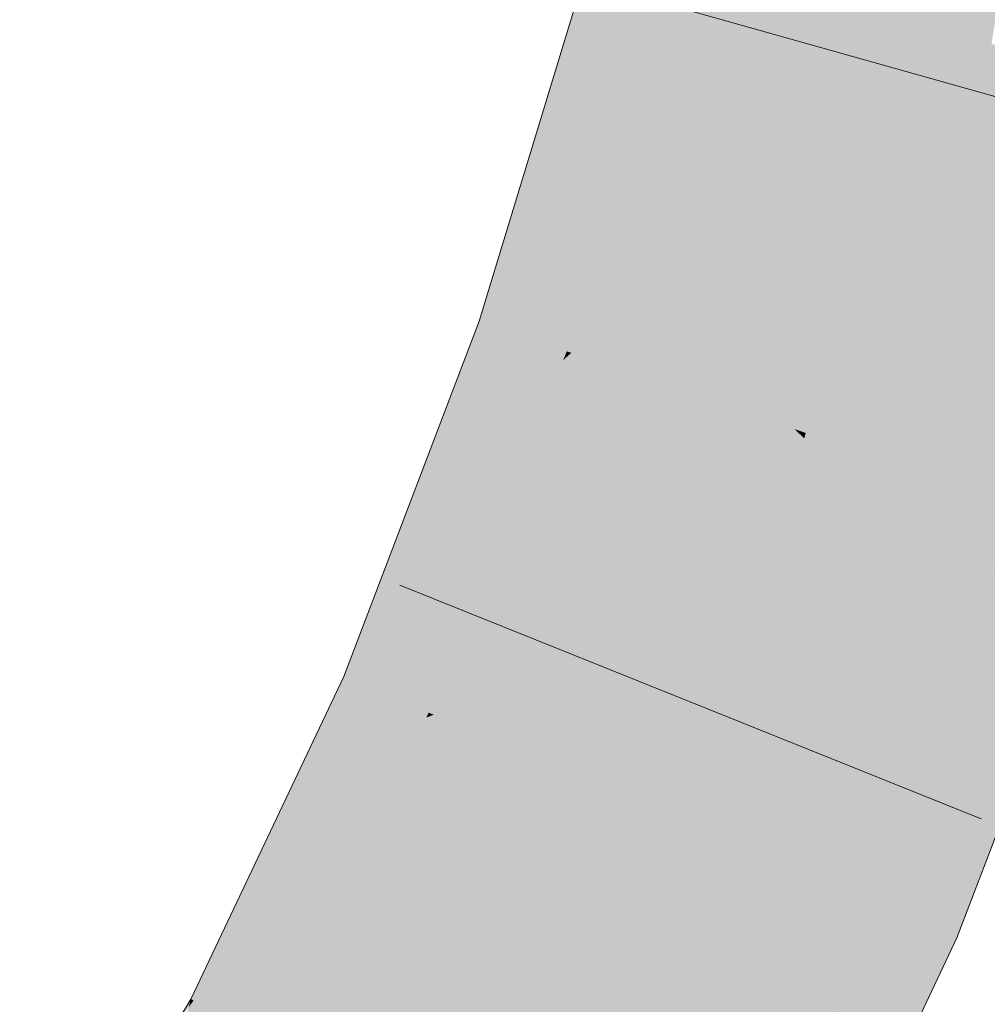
# Model space of a CAD drawing. Extents: x -620 to 300, y 62 to 1112.
# Tile 194 of 236: x 251.088 to 251.451, y 748.856 to 749.225. Entities that reach past the tile are written whole.
import ezdxf

# ---------------------------------------------------------------- set-up
doc = ezdxf.new("R2010")
doc.units = 0
doc.layers.get('0').update_dxf_attribs({"lineweight": 13})
doc.layers.add('E_Leerrohr 25-A06GA2AZ8I', color=7, linetype='Continuous', lineweight=9, true_color=0xff8000)
doc.layers.add('E_Leerrohr 25-Shading', color=7, linetype='Continuous', lineweight=9, true_color=0xff8000)

# ---------------------------------------------------------------- blocks, each defined once
blk = doc.blocks.new('Shading-A06GA1NC8I', base_point=(250.74556, 748.22473))
at = {"layer": 'E_Leerrohr 25-Shading', "color": 30, "true_color": 0xf57b00}
for points in [[(251.34016, 749.24719), (251.42542, 749.22388), (251.3782, 749.40326), (251.46471, 749.38513)], [(251.46471, 749.38513), (251.42542, 749.22388), (251.42989, 749.22266)], [(251.43993, 749.21991), (251.47063, 749.38385), (251.42989, 749.22266), (251.46471, 749.38513)], [(251.453, 749.21637), (251.48041, 749.38184), (251.43993, 749.21991), (251.47063, 749.38385)], [(251.29539, 749.10052), (251.37904, 749.07196), (251.34016, 749.24719), (251.42542, 749.22388)], [(251.42542, 749.22388), (251.37904, 749.07196), (251.38335, 749.07043)], [(251.39195, 749.0675), (251.42989, 749.22266), (251.38335, 749.07043), (251.42542, 749.22388)], [(251.40582, 749.06281), (251.43993, 749.21991), (251.39195, 749.0675), (251.42989, 749.22266)], [(251.42195, 749.05725), (251.453, 749.21637), (251.40582, 749.06281), (251.43993, 749.21991)], [(251.43915, 749.05139), (251.46774, 749.21228), (251.42195, 749.05725), (251.453, 749.21637)], [(251.48305, 749.20813), (251.46774, 749.21228), (251.45642, 749.04547), (251.43915, 749.05139)], [(251.24374, 748.96478), (251.32506, 748.93018), (251.29539, 749.10052), (251.37904, 749.07196)], [(251.37904, 749.07196), (251.32506, 748.93018), (251.32977, 748.92816)], [(251.33801, 748.92462), (251.38274, 749.06848), (251.32977, 748.92816), (251.37904, 749.07196)], [(251.38335, 749.07043), (251.37904, 749.07196), (251.38274, 749.06848)], [(251.39024, 749.0614), (251.39195, 749.0675), (251.38274, 749.06848), (251.38335, 749.07043)], [(251.35037, 748.91937), (251.39024, 749.0614), (251.33801, 748.92462), (251.38274, 749.06848)], [(251.40256, 749.04987), (251.40582, 749.06281), (251.39024, 749.0614), (251.39195, 749.0675)], [(251.36771, 748.91199), (251.40256, 749.04987), (251.35037, 748.91937), (251.39024, 749.0614)], [(251.41711, 749.03625), (251.42195, 749.05725), (251.40256, 749.04987), (251.40582, 749.06281)], [(251.4328, 749.02155), (251.43915, 749.05139), (251.41711, 749.03625), (251.42195, 749.05725)], [(251.38661, 748.90393), (251.41711, 749.03625), (251.36771, 748.91199), (251.40256, 749.04987)], [(251.45642, 749.04547), (251.43915, 749.05139), (251.4487, 749.00665), (251.4328, 749.02155)], [(251.4487, 749.00665), (251.46268, 749.04333), (251.45642, 749.04547)], [(251.40602, 748.89563), (251.4328, 749.02155), (251.38661, 748.90393), (251.41711, 749.03625)], [(251.4487, 749.00665), (251.4328, 749.02155), (251.40637, 748.89551), (251.40602, 748.89563)], [(251.18494, 748.841), (251.26295, 748.79944), (251.24374, 748.96478), (251.32506, 748.93018)], [(251.32697, 748.92084), (251.32506, 748.93018), (251.27698, 748.79199), (251.26295, 748.79944)], [(251.32977, 748.92816), (251.32506, 748.93018), (251.32697, 748.92084)], [(251.33052, 748.9035), (251.33801, 748.92462), (251.32697, 748.92084), (251.32977, 748.92816)], [(251.33623, 748.87567), (251.35037, 748.91937), (251.33052, 748.9035), (251.33801, 748.92462)], [(251.28867, 748.78577), (251.33052, 748.9035), (251.27698, 748.79199), (251.32697, 748.92084)], [(251.34473, 748.83423), (251.36771, 748.91199), (251.33623, 748.87567), (251.35037, 748.91937)], [(251.38661, 748.90393), (251.36771, 748.91199), (251.35454, 748.78644), (251.34473, 748.83423)], [(251.30435, 748.7774), (251.33623, 748.87567), (251.28867, 748.78577), (251.33052, 748.9035)], [(251.35454, 748.78644), (251.40637, 748.89551), (251.38661, 748.90393)], [(251.32471, 748.76654), (251.34473, 748.83423), (251.30435, 748.7774), (251.33623, 748.87567)]]:
    blk.add_solid(points, dxfattribs=at)
at = {"layer": 'E_Leerrohr 25-Shading', "color": 34, "true_color": 0xb05800}
for points in [[(251.30486, 749.2569), (251.26076, 749.11237), (251.31726, 749.25348), (251.26512, 749.11084)], [(251.31726, 749.25348), (251.26512, 749.11084), (251.3233, 749.25183), (251.27179, 749.10858)], [(251.3233, 749.25183), (251.27179, 749.10858), (251.32915, 749.25024), (251.27847, 749.10632)], [(251.32915, 749.25024), (251.27847, 749.10632), (251.33435, 749.24878), (251.28479, 749.10413)], [(251.33435, 749.24878), (251.28479, 749.10413), (251.33838, 749.24768), (251.29027, 749.10223)], [(251.33838, 749.24768), (251.29027, 749.10223), (251.34016, 749.24719), (251.29369, 749.10107)], [(251.29369, 749.10107), (251.29539, 749.10052), (251.34016, 749.24719)], [(251.26076, 749.11237), (251.23642, 749.0484), (251.26512, 749.11084)], [(251.26512, 749.11084), (251.23642, 749.0484), (251.27179, 749.10858), (251.24991, 749.0603)], [(251.27179, 749.10858), (251.24991, 749.0603), (251.27847, 749.10632), (251.26323, 749.07208)], [(251.27847, 749.10632), (251.26323, 749.07208), (251.28479, 749.10413), (251.27557, 749.08301)], [(251.28479, 749.10413), (251.27557, 749.08301), (251.29027, 749.10223), (251.28601, 749.09222)], [(251.29233, 749.09778), (251.23863, 748.96698), (251.29539, 749.10052), (251.24187, 748.96558)], [(251.24187, 748.96558), (251.24374, 748.96478), (251.29539, 749.10052)], [(251.29027, 749.10223), (251.28601, 749.09222), (251.29369, 749.10107), (251.29233, 749.09778)], [(251.29233, 749.09778), (251.29539, 749.10052), (251.29369, 749.10107)], [(251.28601, 749.09222), (251.23383, 748.96899), (251.29233, 749.09778), (251.23863, 748.96698)], [(251.27557, 749.08301), (251.22713, 748.97186), (251.28601, 749.09222), (251.23383, 748.96899)], [(251.21992, 748.97491), (251.22713, 748.97186), (251.26323, 749.07208), (251.27557, 749.08301)], [(251.26323, 749.07208), (251.24991, 749.0603), (251.21992, 748.97491), (251.21259, 748.97809)], [(251.24991, 749.0603), (251.23642, 749.0484), (251.21259, 748.97809), (251.21005, 748.97913)], [(251.43097, 748.91736), (251.48099, 749.03711), (251.44872, 749.00665), (251.46268, 749.04333)], [(251.48195, 749.03674), (251.48099, 749.03711), (251.43428, 748.88361), (251.41949, 748.88989)], [(251.49309, 749.03296), (251.48389, 749.03613), (251.43428, 748.88361), (251.47336, 749.00916)], [(251.49309, 749.03296), (251.43428, 748.88361), (251.43803, 748.88202)], [(251.43803, 748.88202), (251.44005, 748.88116), (251.49309, 749.03296), (251.49733, 749.03149)], [(251.4487, 749.00665), (251.40637, 748.89551), (251.4117, 748.89325)], [(251.41949, 748.88989), (251.4487, 749.00665), (251.4117, 748.89325)], [(251.4487, 749.00665), (251.41949, 748.88989), (251.44872, 749.00665), (251.43097, 748.91736)], [(251.21005, 748.97913), (251.19478, 748.94696), (251.21259, 748.97809)], [(251.21259, 748.97809), (251.19478, 748.94696), (251.21992, 748.97491), (251.20654, 748.95123)], [(251.21992, 748.97491), (251.20654, 748.95123), (251.22713, 748.97186), (251.21802, 748.95544)], [(251.22713, 748.97186), (251.21802, 748.95544), (251.23383, 748.96899), (251.22855, 748.95929)], [(251.23383, 748.96899), (251.22855, 748.95929), (251.23863, 748.96698), (251.23601, 748.96198)], [(251.23863, 748.96698), (251.23601, 748.96198), (251.24187, 748.96558), (251.24095, 748.96375)], [(251.23601, 748.96198), (251.175, 748.84625), (251.24095, 748.96375), (251.17949, 748.84387)], [(251.24095, 748.96375), (251.17949, 748.84387), (251.24374, 748.96478), (251.18295, 748.84204)], [(251.18295, 748.84204), (251.18494, 748.841), (251.24374, 748.96478)], [(251.24095, 748.96375), (251.24374, 748.96478), (251.24187, 748.96558)], [(251.22855, 748.95929), (251.16908, 748.84943), (251.23601, 748.96198), (251.175, 748.84625)], [(251.1615, 748.85345), (251.16908, 748.84943), (251.21802, 748.95544), (251.22855, 748.95929)], [(251.21802, 748.95544), (251.20654, 748.95123), (251.1615, 748.85345), (251.15367, 748.85767)], [(251.20654, 748.95123), (251.19478, 748.94696), (251.15367, 748.85767), (251.15262, 748.85822)], [(251.34787, 748.76202), (251.35393, 748.7674), (251.35457, 748.7865), (251.40552, 748.89374)], [(251.40637, 748.89551), (251.40552, 748.89374), (251.36345, 748.7851), (251.35393, 748.7674)], [(251.40578, 748.8786), (251.40637, 748.89551), (251.39464, 748.85101), (251.40524, 748.89264)], [(251.4117, 748.89325), (251.40637, 748.89551), (251.40578, 748.8786)], [(251.40578, 748.8786), (251.41949, 748.88989), (251.4117, 748.89325)], [(251.40524, 748.89264), (251.36345, 748.7851), (251.39464, 748.85101), (251.38188, 748.81946)], [(251.40446, 748.80688), (251.43428, 748.88361), (251.40518, 748.86127), (251.41949, 748.88989)], [(251.40578, 748.8786), (251.40524, 748.86298), (251.41949, 748.88989), (251.41646, 748.88379)], [(251.43803, 748.88202), (251.43428, 748.88361), (251.40504, 748.80774), (251.40446, 748.80688)], [(251.40524, 748.86298), (251.40518, 748.86127), (251.41646, 748.88379)], [(251.40578, 748.8786), (251.38196, 748.81958), (251.40524, 748.86298)], [(251.43803, 748.88202), (251.40504, 748.80774), (251.44005, 748.88116), (251.40536, 748.80817)], [(251.40323, 748.80511), (251.40518, 748.86127), (251.36205, 748.7467), (251.35083, 748.75262)], [(251.38196, 748.81958), (251.37201, 748.79498), (251.40524, 748.86298), (251.40518, 748.86127)], [(251.40446, 748.80688), (251.40518, 748.86127), (251.40323, 748.80511)], [(251.1615, 748.85345), (251.15367, 748.85767), (251.1454, 748.83081), (251.15178, 748.85504)], [(251.15178, 748.85504), (251.15262, 748.85822), (251.14572, 748.84662)], [(251.15367, 748.85767), (251.15262, 748.85822), (251.15178, 748.85504)]]:
    blk.add_solid(points, dxfattribs=at)
blk = doc.blocks.new('Referenz-A06GA2B38I')
at = {"layer": 'E_Leerrohr 25-A06GA2AZ8I', "linetype": 'Continuous', "ltscale": 0.13}
for p, q in [((251.26075, 749.11235), (251.30485, 749.25687)), ((251.53315, 749.17445), (251.30694, 749.23809)), ((251.21006, 748.97914), (251.26075, 749.11235)), ((251.44005, 748.88116), (251.49733, 749.03151)), ((251.44908, 748.92572), (251.23104, 749.01339)), ((251.15262, 748.8582), (251.21006, 748.97914)), ((251.37329, 748.74069), (251.44005, 748.88116)), ((251.08841, 748.75034), (251.15262, 748.8582))]:
    blk.add_line(p, q, dxfattribs=at)

msp = doc.modelspace()

# ---------------------------------------------------------------- block references
at = {"color": 8, "lineweight": 25, "ltscale": 0.25, "true_color": 0x808080}
msp.add_blockref('Referenz-A06GA2B38I', (0, 0), dxfattribs=at)
msp.add_blockref('Shading-A06GA1NC8I', (250.74556, 748.22473))

doc.saveas('drawing.dxf')
